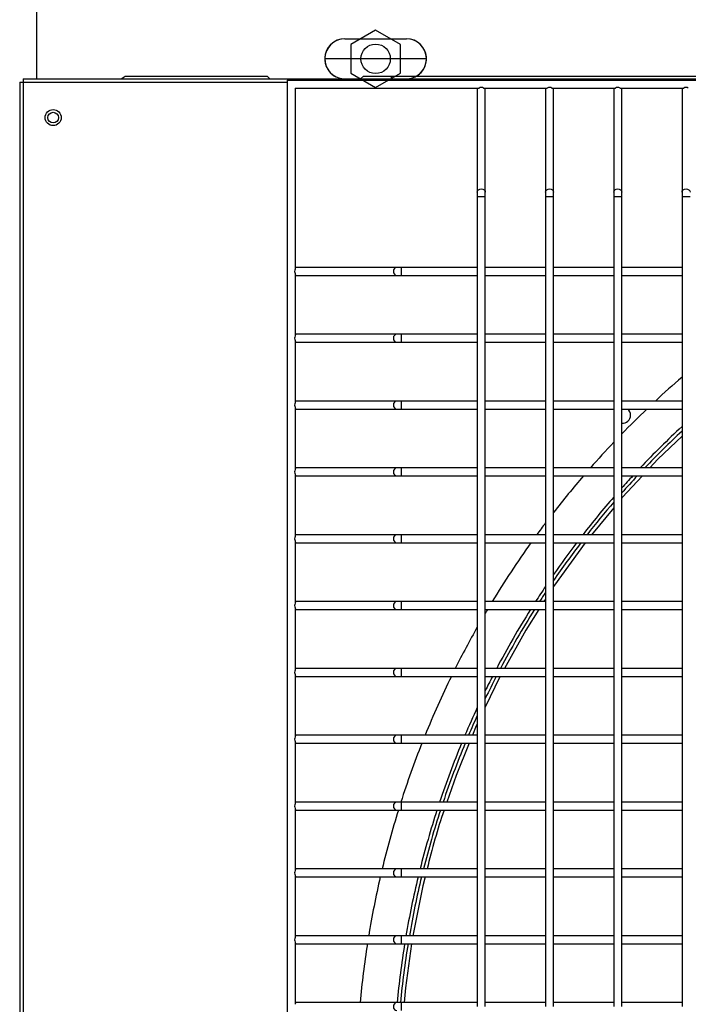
# Model space of a CAD drawing. Extents: x -90708 to 277869, y -117 to 207445.
# Tile 46 of 233: x -85097 to -84847, y 127280 to 127649. Entities that reach past the tile are written whole.
import ezdxf

# ---------------------------------------------------------------- set-up
doc = ezdxf.new("R2010")
doc.units = 0
doc.header["$MEASUREMENT"] = 0
for name, color, linetype in [('01-HLS2128_DESENHO COTADO', 7, 'CONTINUOUS'), ('ARQ - EQUIPO CONDENSADORA', 40, 'CONTINUOUS'), ('ARQ-TEXTO4', 4, 'CONTINUOUS')]:
    doc.layers.add(name, color=color, linetype=linetype)

msp = doc.modelspace()

# ---------------------------------------------------------------- linework, layer by layer
at = {"layer": '01-HLS2128_DESENHO COTADO', "color": 7, "linetype": 'Continuous'}
msp.add_line((-85095.472, 127626.442), (-84143.972, 127626.442), dxfattribs=at)
at = {"layer": 'ARQ - EQUIPO CONDENSADORA', "linetype": 'Continuous'}
for p, q in [((-85090.321, 127626.442), (-85090.321, 127652.482)), ((-84975.221, 127641.432), (-84952.221, 127641.432)), ((-84975.221, 127641.432), (-84952.221, 127641.432)), ((-85095.472, 127626.442), (-85095.472, 127625.191)), ((-85058.806, 127626.442), (-85057.321, 127627.482)), ((-85057.321, 127627.482), (-85004.271, 127627.482)), ((-85004.271, 127627.482), (-85003.231, 127626.442)), ((-84996.722, 127625.942), (-84996.722, 126869.942)), ((-84996.722, 127625.942), (-84312.222, 127625.942)), ((-84969.311, 127626.442), (-84968.271, 127627.482)), ((-84968.271, 127627.482), (-84270.271, 127627.482)), ((-84958.271, 127627.482), (-84957.231, 127626.442)), ((-85096.722, 127625.191), (-85096.722, 126871.193)), ((-85096.722, 127625.191), (-85095.472, 127625.191)), ((-85095.472, 127625.191), (-85095.472, 127625.191)), ((-85095.472, 127625.191), (-85095.472, 126871.193)), ((-85095.472, 127625.191), (-84996.722, 127625.191)), ((-84993.722, 127622.942), (-84925.072, 127622.942)), ((-84993.722, 127622.942), (-84993.722, 127555.291)), ((-84925.722, 127622.942), (-84925.722, 127622.442)), ((-84925.722, 127622.442), (-84925.722, 127584.069)), ((-84923.373, 127622.942), (-84899.572, 127622.942)), ((-84922.722, 127622.442), (-84922.722, 127622.942)), ((-84922.722, 127584.069), (-84922.722, 127622.442)), ((-84900.222, 127622.942), (-84900.222, 127622.442)), ((-84900.222, 127622.442), (-84900.222, 127584.069)), ((-84897.873, 127622.942), (-84874.072, 127622.942)), ((-84897.222, 127622.442), (-84897.222, 127622.942)), ((-84897.222, 127584.069), (-84897.222, 127622.442)), ((-84874.722, 127622.942), (-84874.722, 127622.442)), ((-84874.722, 127622.442), (-84874.722, 127584.069)), ((-84872.373, 127622.942), (-84848.572, 127622.942)), ((-84871.722, 127622.442), (-84871.722, 127622.942)), ((-84871.722, 127584.069), (-84871.722, 127622.442)), ((-84849.222, 127622.942), (-84849.222, 127622.442)), ((-84849.222, 127622.442), (-84849.222, 127584.069)), ((-84925.722, 127584.069), (-84925.722, 127582.391)), ((-84925.722, 127582.391), (-84925.722, 127554.442)), ((-84925.722, 127582.391), (-84924.222, 127582.391)), ((-84924.222, 127582.391), (-84922.722, 127582.391)), ((-84922.722, 127582.391), (-84922.722, 127584.069)), ((-84922.722, 127554.442), (-84922.722, 127582.391)), ((-84900.222, 127584.069), (-84900.222, 127582.391)), ((-84900.222, 127582.391), (-84900.222, 127554.442)), ((-84900.222, 127582.391), (-84898.722, 127582.391)), ((-84898.722, 127582.391), (-84897.222, 127582.391)), ((-84897.222, 127582.391), (-84897.222, 127584.069)), ((-84897.222, 127554.442), (-84897.222, 127582.391)), ((-84874.722, 127584.069), (-84874.722, 127582.391)), ((-84874.722, 127582.391), (-84874.722, 127554.442)), ((-84874.722, 127582.391), (-84873.222, 127582.391)), ((-84873.222, 127582.391), (-84871.722, 127582.391)), ((-84871.722, 127582.391), (-84871.722, 127584.069)), ((-84871.722, 127554.442), (-84871.722, 127582.391)), ((-84849.222, 127584.069), (-84849.222, 127582.391)), ((-84849.222, 127582.391), (-84849.222, 127554.442)), ((-84849.222, 127582.391), (-84847.722, 127582.391)), ((-84847.722, 127582.391), (-84846.222, 127582.391)), ((-84993.222, 127555.942), (-84993.722, 127555.942)), ((-84955.823, 127555.942), (-84993.222, 127555.942)), ((-84954.146, 127555.942), (-84955.823, 127555.942)), ((-84925.722, 127555.942), (-84954.146, 127555.942)), ((-84954.146, 127555.942), (-84954.146, 127552.942)), ((-84900.222, 127555.942), (-84922.722, 127555.942)), ((-84874.722, 127555.942), (-84897.222, 127555.942)), ((-84849.222, 127555.942), (-84871.722, 127555.942)), ((-84993.722, 127553.592), (-84993.722, 127530.291)), ((-84993.722, 127552.942), (-84993.222, 127552.942)), ((-84993.222, 127552.942), (-84955.823, 127552.942)), ((-84955.823, 127552.942), (-84954.146, 127552.942)), ((-84954.146, 127552.942), (-84925.722, 127552.942)), ((-84925.722, 127554.442), (-84925.722, 127529.442)), ((-84922.722, 127529.442), (-84922.722, 127554.442)), ((-84922.722, 127552.942), (-84900.222, 127552.942)), ((-84900.222, 127554.442), (-84900.222, 127529.442)), ((-84897.222, 127529.442), (-84897.222, 127554.442)), ((-84897.222, 127552.942), (-84874.722, 127552.942)), ((-84874.722, 127554.442), (-84874.722, 127529.442)), ((-84871.722, 127529.442), (-84871.722, 127554.442)), ((-84871.722, 127552.942), (-84849.222, 127552.942)), ((-84849.222, 127554.442), (-84849.222, 127529.442)), ((-84993.222, 127530.942), (-84993.722, 127530.942)), ((-84955.823, 127530.942), (-84993.222, 127530.942)), ((-84954.146, 127530.942), (-84955.823, 127530.942)), ((-84925.722, 127530.942), (-84954.146, 127530.942)), ((-84954.146, 127530.942), (-84954.146, 127527.942)), ((-84900.222, 127530.942), (-84922.722, 127530.942)), ((-84874.722, 127530.942), (-84897.222, 127530.942)), ((-84849.222, 127530.942), (-84871.722, 127530.942)), ((-84993.722, 127528.592), (-84993.722, 127505.291)), ((-84993.722, 127527.942), (-84993.222, 127527.942)), ((-84993.222, 127527.942), (-84955.823, 127527.942)), ((-84955.823, 127527.942), (-84954.146, 127527.942)), ((-84954.146, 127527.942), (-84925.722, 127527.942)), ((-84925.722, 127529.442), (-84925.722, 127504.442)), ((-84922.722, 127504.442), (-84922.722, 127529.442)), ((-84922.722, 127527.942), (-84900.222, 127527.942)), ((-84900.222, 127529.442), (-84900.222, 127504.442)), ((-84897.222, 127504.442), (-84897.222, 127529.442)), ((-84897.222, 127527.942), (-84874.722, 127527.942)), ((-84874.722, 127529.442), (-84874.722, 127504.442)), ((-84871.722, 127504.442), (-84871.722, 127529.442)), ((-84871.722, 127527.942), (-84849.222, 127527.942)), ((-84849.222, 127529.442), (-84849.222, 127504.442)), ((-84993.222, 127505.942), (-84993.722, 127505.942)), ((-84955.823, 127505.942), (-84993.222, 127505.942)), ((-84954.146, 127505.942), (-84955.823, 127505.942)), ((-84925.722, 127505.942), (-84954.146, 127505.942)), ((-84954.146, 127505.942), (-84954.146, 127502.942)), ((-84925.722, 127504.442), (-84925.722, 127479.442)), ((-84900.222, 127505.942), (-84922.722, 127505.942)), ((-84922.722, 127479.442), (-84922.722, 127504.442)), ((-84900.222, 127504.442), (-84900.222, 127479.442)), ((-84874.722, 127505.942), (-84897.222, 127505.942)), ((-84897.222, 127479.442), (-84897.222, 127504.442)), ((-84874.722, 127504.442), (-84874.722, 127479.442)), ((-84849.222, 127505.942), (-84871.722, 127505.942)), ((-84871.722, 127479.442), (-84871.722, 127504.442)), ((-84849.222, 127504.442), (-84849.222, 127479.442)), ((-84993.722, 127503.592), (-84993.722, 127480.291)), ((-84993.722, 127502.942), (-84993.222, 127502.942)), ((-84993.222, 127502.942), (-84955.823, 127502.942)), ((-84955.823, 127502.942), (-84954.146, 127502.942)), ((-84954.146, 127502.942), (-84925.722, 127502.942)), ((-84922.722, 127502.942), (-84900.222, 127502.942)), ((-84897.222, 127502.942), (-84874.722, 127502.942)), ((-84871.722, 127502.942), (-84849.222, 127502.942)), ((-84993.222, 127480.942), (-84993.722, 127480.942)), ((-84993.722, 127478.592), (-84993.722, 127455.291)), ((-84993.722, 127477.942), (-84993.222, 127477.942)), ((-84955.823, 127480.942), (-84993.222, 127480.942)), ((-84993.222, 127477.942), (-84955.823, 127477.942)), ((-84954.146, 127480.942), (-84955.823, 127480.942)), ((-84955.823, 127477.942), (-84954.146, 127477.942)), ((-84925.722, 127480.942), (-84954.146, 127480.942)), ((-84954.146, 127480.942), (-84954.146, 127477.942)), ((-84954.146, 127477.942), (-84925.722, 127477.942)), ((-84925.722, 127479.442), (-84925.722, 127454.442)), ((-84900.222, 127480.942), (-84922.722, 127480.942)), ((-84922.722, 127454.442), (-84922.722, 127479.442)), ((-84922.722, 127477.942), (-84900.222, 127477.942)), ((-84900.222, 127479.442), (-84900.222, 127454.442)), ((-84874.722, 127480.942), (-84897.222, 127480.942)), ((-84897.222, 127454.442), (-84897.222, 127479.442)), ((-84897.222, 127477.942), (-84874.722, 127477.942)), ((-84874.722, 127479.442), (-84874.722, 127454.442)), ((-84849.222, 127480.942), (-84871.722, 127480.942)), ((-84871.722, 127454.442), (-84871.722, 127479.442)), ((-84871.722, 127477.942), (-84849.222, 127477.942)), ((-84849.222, 127479.442), (-84849.222, 127454.442)), ((-84874.722, 127466.014), (-84883.023, 127455.942)), ((-84993.222, 127455.942), (-84993.722, 127455.942)), ((-84955.823, 127455.942), (-84993.222, 127455.942)), ((-84954.146, 127455.942), (-84955.823, 127455.942)), ((-84925.722, 127455.942), (-84954.146, 127455.942)), ((-84954.146, 127455.942), (-84954.146, 127452.942)), ((-84900.222, 127455.942), (-84922.722, 127455.942)), ((-84874.722, 127455.942), (-84897.222, 127455.942)), ((-84849.222, 127455.942), (-84871.722, 127455.942)), ((-84993.722, 127453.592), (-84993.722, 127430.291)), ((-84993.722, 127452.942), (-84993.222, 127452.942)), ((-84993.222, 127452.942), (-84955.823, 127452.942)), ((-84955.823, 127452.942), (-84954.146, 127452.942)), ((-84954.146, 127452.942), (-84925.722, 127452.942)), ((-84925.722, 127454.442), (-84925.722, 127429.442)), ((-84922.722, 127429.442), (-84922.722, 127454.442)), ((-84922.722, 127452.942), (-84900.222, 127452.942)), ((-84900.222, 127454.442), (-84900.222, 127429.442)), ((-84897.222, 127429.442), (-84897.222, 127454.442)), ((-84897.222, 127452.942), (-84874.722, 127452.942)), ((-84874.722, 127454.442), (-84874.722, 127429.442)), ((-84871.722, 127429.442), (-84871.722, 127454.442)), ((-84871.722, 127452.942), (-84849.222, 127452.942)), ((-84849.222, 127454.442), (-84849.222, 127429.442)), ((-84993.222, 127430.942), (-84993.722, 127430.942)), ((-84955.823, 127430.942), (-84993.222, 127430.942)), ((-84954.146, 127430.942), (-84955.823, 127430.942)), ((-84925.722, 127430.942), (-84954.146, 127430.942)), ((-84954.146, 127430.942), (-84954.146, 127427.942)), ((-84900.222, 127430.942), (-84922.722, 127430.942)), ((-84900.222, 127431.859), (-84900.806, 127430.942)), ((-84874.722, 127430.942), (-84897.222, 127430.942)), ((-84849.222, 127430.942), (-84871.722, 127430.942)), ((-84993.722, 127428.592), (-84993.722, 127405.291)), ((-84993.722, 127427.942), (-84993.222, 127427.942)), ((-84993.222, 127427.942), (-84955.823, 127427.942)), ((-84955.823, 127427.942), (-84954.146, 127427.942)), ((-84954.146, 127427.942), (-84925.722, 127427.942)), ((-84925.722, 127429.442), (-84925.722, 127404.442)), ((-84922.722, 127404.442), (-84922.722, 127429.442)), ((-84922.722, 127427.942), (-84900.222, 127427.942)), ((-84900.222, 127429.442), (-84900.222, 127404.442)), ((-84897.222, 127404.442), (-84897.222, 127429.442)), ((-84897.222, 127427.942), (-84874.722, 127427.942)), ((-84874.722, 127429.442), (-84874.722, 127404.442)), ((-84871.722, 127404.442), (-84871.722, 127429.442)), ((-84871.722, 127427.942), (-84849.222, 127427.942)), ((-84849.222, 127429.442), (-84849.222, 127404.442)), ((-84993.222, 127405.942), (-84993.722, 127405.942)), ((-84955.823, 127405.942), (-84993.222, 127405.942)), ((-84954.146, 127405.942), (-84955.823, 127405.942)), ((-84925.722, 127405.942), (-84954.146, 127405.942)), ((-84954.146, 127405.942), (-84954.146, 127402.942)), ((-84925.722, 127404.442), (-84925.722, 127379.442)), ((-84900.222, 127405.942), (-84922.722, 127405.942)), ((-84922.722, 127379.442), (-84922.722, 127404.442)), ((-84900.222, 127404.442), (-84900.222, 127379.442)), ((-84874.722, 127405.942), (-84897.222, 127405.942)), ((-84897.222, 127379.442), (-84897.222, 127404.442)), ((-84874.722, 127404.442), (-84874.722, 127379.442)), ((-84849.222, 127405.942), (-84871.722, 127405.942)), ((-84871.722, 127379.442), (-84871.722, 127404.442)), ((-84849.222, 127404.442), (-84849.222, 127379.442)), ((-84993.722, 127403.592), (-84993.722, 127380.291)), ((-84993.722, 127402.942), (-84993.222, 127402.942)), ((-84993.222, 127402.942), (-84955.823, 127402.942)), ((-84955.823, 127402.942), (-84954.146, 127402.942)), ((-84954.146, 127402.942), (-84925.722, 127402.942)), ((-84922.722, 127402.942), (-84900.222, 127402.942)), ((-84897.222, 127402.942), (-84874.722, 127402.942)), ((-84871.722, 127402.942), (-84849.222, 127402.942)), ((-84993.222, 127380.942), (-84993.722, 127380.942)), ((-84993.722, 127378.592), (-84993.722, 127355.291)), ((-84955.823, 127380.942), (-84993.222, 127380.942)), ((-84954.146, 127380.942), (-84955.823, 127380.942)), ((-84925.722, 127380.942), (-84954.146, 127380.942)), ((-84954.146, 127380.942), (-84954.146, 127377.942)), ((-84925.722, 127379.442), (-84925.722, 127354.442)), ((-84900.222, 127380.942), (-84922.722, 127380.942)), ((-84922.722, 127354.442), (-84922.722, 127379.442)), ((-84900.222, 127379.442), (-84900.222, 127354.442)), ((-84874.722, 127380.942), (-84897.222, 127380.942)), ((-84897.222, 127354.442), (-84897.222, 127379.442)), ((-84874.722, 127379.442), (-84874.722, 127354.442)), ((-84849.222, 127380.942), (-84871.722, 127380.942)), ((-84871.722, 127354.442), (-84871.722, 127379.442)), ((-84849.222, 127379.442), (-84849.222, 127354.442)), ((-84993.722, 127377.942), (-84993.222, 127377.942)), ((-84993.222, 127377.942), (-84955.823, 127377.942)), ((-84955.823, 127377.942), (-84954.146, 127377.942)), ((-84954.146, 127377.942), (-84925.722, 127377.942)), ((-84922.722, 127377.942), (-84900.222, 127377.942)), ((-84897.222, 127377.942), (-84874.722, 127377.942)), ((-84871.722, 127377.942), (-84849.222, 127377.942)), ((-84993.222, 127355.942), (-84993.722, 127355.942)), ((-84993.722, 127353.592), (-84993.722, 127330.291)), ((-84993.722, 127352.942), (-84993.222, 127352.942)), ((-84955.823, 127355.942), (-84993.222, 127355.942)), ((-84993.222, 127352.942), (-84955.823, 127352.942)), ((-84954.146, 127355.942), (-84955.823, 127355.942)), ((-84955.823, 127352.942), (-84954.146, 127352.942)), ((-84925.722, 127355.942), (-84954.146, 127355.942)), ((-84954.146, 127355.942), (-84954.146, 127352.942)), ((-84954.146, 127352.942), (-84925.722, 127352.942)), ((-84925.722, 127354.442), (-84925.722, 127329.442)), ((-84900.222, 127355.942), (-84922.722, 127355.942)), ((-84922.722, 127329.442), (-84922.722, 127354.442)), ((-84922.722, 127352.942), (-84900.222, 127352.942)), ((-84900.222, 127354.442), (-84900.222, 127329.442)), ((-84874.722, 127355.942), (-84897.222, 127355.942)), ((-84897.222, 127329.442), (-84897.222, 127354.442)), ((-84897.222, 127352.942), (-84874.722, 127352.942)), ((-84874.722, 127354.442), (-84874.722, 127329.442)), ((-84849.222, 127355.942), (-84871.722, 127355.942)), ((-84871.722, 127329.442), (-84871.722, 127354.442)), ((-84871.722, 127352.942), (-84849.222, 127352.942)), ((-84849.222, 127354.442), (-84849.222, 127329.442)), ((-84993.222, 127330.942), (-84993.722, 127330.942)), ((-84955.823, 127330.942), (-84993.222, 127330.942)), ((-84954.146, 127330.942), (-84955.823, 127330.942)), ((-84925.722, 127330.942), (-84954.146, 127330.942)), ((-84954.146, 127330.942), (-84954.146, 127327.942)), ((-84900.222, 127330.942), (-84922.722, 127330.942)), ((-84874.722, 127330.942), (-84897.222, 127330.942)), ((-84849.222, 127330.942), (-84871.722, 127330.942)), ((-84993.722, 127328.592), (-84993.722, 127305.291)), ((-84993.722, 127327.942), (-84993.222, 127327.942)), ((-84993.222, 127327.942), (-84955.823, 127327.942)), ((-84955.823, 127327.942), (-84954.146, 127327.942)), ((-84954.146, 127327.942), (-84925.722, 127327.942)), ((-84925.722, 127329.442), (-84925.722, 127304.442)), ((-84922.722, 127304.442), (-84922.722, 127329.442)), ((-84922.722, 127327.942), (-84900.222, 127327.942)), ((-84900.222, 127329.442), (-84900.222, 127304.442)), ((-84897.222, 127304.442), (-84897.222, 127329.442)), ((-84897.222, 127327.942), (-84874.722, 127327.942)), ((-84874.722, 127329.442), (-84874.722, 127304.442)), ((-84871.722, 127304.442), (-84871.722, 127329.442)), ((-84871.722, 127327.942), (-84849.222, 127327.942)), ((-84849.222, 127329.442), (-84849.222, 127304.442)), ((-84993.222, 127305.942), (-84993.722, 127305.942)), ((-84955.823, 127305.942), (-84993.222, 127305.942)), ((-84954.146, 127305.942), (-84955.823, 127305.942)), ((-84925.722, 127305.942), (-84954.146, 127305.942)), ((-84954.146, 127305.942), (-84954.146, 127302.942)), ((-84900.222, 127305.942), (-84922.722, 127305.942)), ((-84874.722, 127305.942), (-84897.222, 127305.942)), ((-84849.222, 127305.942), (-84871.722, 127305.942)), ((-84993.722, 127303.592), (-84993.722, 127280.291)), ((-84993.722, 127302.942), (-84993.222, 127302.942)), ((-84993.222, 127302.942), (-84955.823, 127302.942)), ((-84955.823, 127302.942), (-84954.146, 127302.942)), ((-84954.146, 127302.942), (-84925.722, 127302.942)), ((-84925.722, 127304.442), (-84925.722, 127279.442)), ((-84922.722, 127279.442), (-84922.722, 127304.442)), ((-84922.722, 127302.942), (-84900.222, 127302.942)), ((-84900.222, 127304.442), (-84900.222, 127279.442)), ((-84897.222, 127279.442), (-84897.222, 127304.442)), ((-84897.222, 127302.942), (-84874.722, 127302.942)), ((-84874.722, 127304.442), (-84874.722, 127279.442)), ((-84871.722, 127279.442), (-84871.722, 127304.442)), ((-84871.722, 127302.942), (-84849.222, 127302.942)), ((-84849.222, 127304.442), (-84849.222, 127279.442)), ((-84993.222, 127280.942), (-84993.722, 127280.942)), ((-84955.823, 127280.942), (-84993.222, 127280.942)), ((-84954.146, 127280.942), (-84955.823, 127280.942)), ((-84925.722, 127280.942), (-84954.146, 127280.942)), ((-84954.146, 127280.942), (-84954.146, 127277.942)), ((-84900.222, 127280.942), (-84922.722, 127280.942)), ((-84874.722, 127280.942), (-84897.222, 127280.942)), ((-84849.222, 127280.942), (-84871.722, 127280.942))]:
    msp.add_line(p, q, dxfattribs=at)
at = {"layer": 'ARQ - EQUIPO CONDENSADORA', "linetype": 'Continuous', "flags": 128}
for points in [[(-84925.722, 127584.069), (-84925.608, 127584.55), (-84925.283, 127584.958), (-84924.796, 127585.231), (-84924.222, 127585.327)], [(-84924.222, 127585.327), (-84923.648, 127585.231), (-84923.161, 127584.958), (-84922.836, 127584.55), (-84922.722, 127584.069)], [(-84900.222, 127584.069), (-84900.108, 127584.55), (-84899.783, 127584.958), (-84899.296, 127585.231), (-84898.722, 127585.327)], [(-84898.722, 127585.327), (-84898.148, 127585.231), (-84897.661, 127584.958), (-84897.336, 127584.55), (-84897.222, 127584.069)], [(-84874.722, 127584.069), (-84874.608, 127584.55), (-84874.283, 127584.958), (-84873.796, 127585.231), (-84873.222, 127585.327)], [(-84873.222, 127585.327), (-84872.648, 127585.231), (-84872.161, 127584.958), (-84871.836, 127584.55), (-84871.722, 127584.069)], [(-84849.222, 127584.069), (-84849.108, 127584.55), (-84848.783, 127584.958), (-84848.296, 127585.231), (-84847.722, 127585.327)], [(-84847.722, 127585.327), (-84847.148, 127585.231), (-84846.661, 127584.958), (-84846.336, 127584.55), (-84846.222, 127584.069)], [(-84955.823, 127555.942), (-84956.305, 127555.828), (-84956.713, 127555.503), (-84956.985, 127555.016), (-84957.081, 127554.442), (-84956.985, 127553.868), (-84956.713, 127553.381), (-84956.305, 127553.056), (-84955.823, 127552.942), (-84955.823, 127552.942)], [(-84955.823, 127530.942), (-84956.305, 127530.828), (-84956.713, 127530.503), (-84956.985, 127530.016), (-84957.081, 127529.442), (-84956.985, 127528.868), (-84956.713, 127528.381), (-84956.305, 127528.056), (-84955.823, 127527.942), (-84955.823, 127527.942)], [(-84955.823, 127505.942), (-84956.305, 127505.828), (-84956.713, 127505.503), (-84956.985, 127505.016), (-84957.081, 127504.442), (-84956.985, 127503.868), (-84956.713, 127503.381), (-84956.305, 127503.056), (-84955.823, 127502.942), (-84955.823, 127502.942)], [(-84849.222, 127492.794), (-84858.251, 127484.161), (-84861.246, 127480.942)], [(-84955.823, 127480.942), (-84956.305, 127480.828), (-84956.713, 127480.503), (-84956.985, 127480.016), (-84957.081, 127479.442), (-84956.985, 127478.868), (-84956.713, 127478.381), (-84956.305, 127478.056), (-84955.823, 127477.942), (-84955.823, 127477.942)], [(-84864.037, 127477.942), (-84871.532, 127469.885), (-84871.722, 127469.654)], [(-84955.823, 127455.942), (-84956.305, 127455.828), (-84956.713, 127455.503), (-84956.985, 127455.016), (-84957.081, 127454.442), (-84956.985, 127453.868), (-84956.713, 127453.381), (-84956.305, 127453.056), (-84955.823, 127452.942), (-84955.823, 127452.942)], [(-84885.399, 127452.942), (-84896.903, 127437.076), (-84897.222, 127436.575)], [(-84955.823, 127430.942), (-84956.305, 127430.828), (-84956.713, 127430.503), (-84956.985, 127430.016), (-84957.081, 127429.442), (-84956.985, 127428.868), (-84956.713, 127428.381), (-84956.305, 127428.056), (-84955.823, 127427.942), (-84955.823, 127427.942)], [(-84902.714, 127427.942), (-84907.597, 127420.266), (-84915.552, 127405.942)], [(-84955.823, 127405.942), (-84956.305, 127405.828), (-84956.713, 127405.503), (-84956.985, 127405.016), (-84957.081, 127404.442), (-84956.985, 127403.868), (-84956.713, 127403.381), (-84956.305, 127403.056), (-84955.823, 127402.942), (-84955.823, 127402.942)], [(-84917.218, 127402.942), (-84917.318, 127402.761), (-84922.722, 127391.482)], [(-84925.722, 127385.22), (-84926.086, 127384.459), (-84927.518, 127380.942)], [(-84955.823, 127380.942), (-84956.305, 127380.828), (-84956.713, 127380.503), (-84956.985, 127380.016), (-84957.081, 127379.442), (-84956.985, 127378.868), (-84956.713, 127378.381), (-84956.305, 127378.056), (-84955.823, 127377.942), (-84955.823, 127377.942)], [(-84928.739, 127377.942), (-84933.648, 127365.88), (-84937.11, 127355.942)], [(-84955.823, 127355.942), (-84956.305, 127355.828), (-84956.713, 127355.503), (-84956.985, 127355.016), (-84957.081, 127354.442), (-84956.985, 127353.868), (-84956.713, 127353.381), (-84956.305, 127353.056), (-84955.823, 127352.942), (-84955.823, 127352.942)], [(-84955.823, 127330.942), (-84956.305, 127330.828), (-84956.713, 127330.503), (-84956.985, 127330.016), (-84957.081, 127329.442), (-84956.985, 127328.868), (-84956.713, 127328.381), (-84956.305, 127328.056), (-84955.823, 127327.942), (-84955.823, 127327.942)], [(-84945.215, 127327.942), (-84946.059, 127324.628), (-84949.828, 127305.942)], [(-84955.823, 127305.942), (-84956.305, 127305.828), (-84956.713, 127305.503), (-84956.985, 127305.016), (-84957.081, 127304.442), (-84956.985, 127303.868), (-84956.713, 127303.381), (-84956.305, 127303.056), (-84955.823, 127302.942), (-84955.823, 127302.942)], [(-84950.27, 127302.942), (-84952.609, 127286.5), (-84953.072, 127280.942)], [(-84955.823, 127280.942), (-84956.305, 127280.828), (-84956.713, 127280.503), (-84956.985, 127280.016), (-84957.081, 127279.442), (-84956.985, 127278.868), (-84956.713, 127278.381), (-84956.305, 127278.056), (-84955.823, 127277.942), (-84955.823, 127277.942)]]:
    msp.add_lwpolyline(points, dxfattribs=at)
at = {"layer": 'ARQ - EQUIPO CONDENSADORA', "linetype": 'Continuous'}
for radius in [3, 2]:
    msp.add_circle((-85084.221, 127611.941), radius, dxfattribs=at)
for centre, radius, start, end in [((-84975.221, 127633.932), 7.5, 90, 267.04093), ((-84975.221, 127633.932), 7.5, 90, 239.31658), ((-84952.221, 127633.932), 7.5, 300.68342, 90), ((-84952.221, 127633.932), 7.5, 272.95907, 90), ((-84925.098, 127622.397), 0.625, 119.4935, 175.9286), ((-84924.222, 127621.952), 1.305, 49.37511, 130.62489), ((-84923.346, 127622.397), 0.625, 4.0714, 60.5065), ((-84899.598, 127622.397), 0.625, 119.4935, 175.92861), ((-84898.722, 127621.952), 1.305, 49.37511, 130.62489), ((-84897.846, 127622.397), 0.625, 4.07139, 60.5065), ((-84874.098, 127622.397), 0.625, 119.4935, 175.92861), ((-84873.222, 127621.952), 1.305, 49.37511, 130.62489), ((-84872.346, 127622.397), 0.625, 4.07139, 60.5065), ((-84848.598, 127622.397), 0.625, 119.4935, 175.9286), ((-84847.722, 127621.952), 1.305, 49.37511, 130.62489), ((-84992.732, 127554.442), 1.305, 139.37511, 220.62489), ((-84993.178, 127555.318), 0.625, 94.07139, 150.50649), ((-84993.178, 127553.566), 0.625, 209.4935, 265.92861), ((-84992.732, 127529.442), 1.305, 139.37511, 220.62489), ((-84993.178, 127530.318), 0.625, 94.07139, 150.50649), ((-84993.178, 127528.566), 0.625, 209.4935, 265.92861), ((-84619.721, 127248.941), 351.25, 130.7972, 132.97296), ((-84992.732, 127504.442), 1.305, 139.37511, 220.62489), ((-84993.178, 127505.318), 0.625, 94.07139, 150.5065), ((-84993.178, 127503.566), 0.625, 209.49351, 265.92861), ((-84619.721, 127248.941), 351.25, 133.68612, 135.84357), ((-84871.451, 127500.671), 3, 264.81749, 0), ((-84871.451, 127500.671), 3, 0, 49.20002), ((-84619.721, 127248.941), 337.5, 132.84387, 136.57453), ((-84619.721, 127248.941), 336.25, 133.04173, 136.3726), ((-84619.721, 127248.941), 351.25, 136.55056, 138.6619), ((-84992.732, 127479.442), 1.305, 139.37511, 220.62489), ((-84993.178, 127480.318), 0.625, 94.07139, 150.5065), ((-84993.178, 127478.566), 0.625, 209.49351, 265.92861), ((-84619.721, 127248.941), 351.25, 139.31045, 142.1891), ((-84619.721, 127248.941), 337.5, 137.27179, 138.30271), ((-84619.721, 127248.941), 336.25, 137.07473, 138.54236), ((-84619.721, 127248.941), 337.5, 139.0742, 142.16887), ((-84619.721, 127248.941), 336.25, 139.32047, 142.00328), ((-84619.721, 127248.941), 351.25, 142.99465, 143.89076), ((-84993.178, 127455.318), 0.625, 94.07139, 150.50649), ((-84992.732, 127454.442), 1.305, 139.37511, 220.62489), ((-84993.178, 127453.566), 0.625, 209.4935, 265.92861), ((-84619.721, 127248.941), 351.25, 144.49417, 148.79161), ((-84619.721, 127248.941), 337.5, 142.81091, 145.30817), ((-84619.721, 127248.941), 336.25, 142.64913, 145.61707), ((-84619.721, 127248.941), 337.5, 146.21335, 147.36657), ((-84619.721, 127248.941), 336.25, 146.53301, 147.23008), ((-84992.732, 127429.442), 1.305, 139.37511, 220.62489), ((-84993.178, 127430.318), 0.625, 94.07139, 150.5065), ((-84993.178, 127428.566), 0.625, 209.4935, 265.92861), ((-84619.721, 127248.941), 351.25, 149.36205, 149.61389), ((-84619.721, 127248.941), 337.5, 147.96932, 152.2776), ((-84619.721, 127248.941), 336.25, 147.83597, 152.16561), ((-84619.721, 127248.941), 351.25, 150.59573, 153.45004), ((-84992.732, 127404.442), 1.305, 139.37511, 220.62489), ((-84993.178, 127405.318), 0.625, 94.07139, 150.5065), ((-84993.178, 127403.566), 0.625, 209.4935, 265.92861), ((-84619.721, 127248.941), 351.25, 153.9958, 157.92601), ((-84619.721, 127248.941), 337.5, 152.85144, 153.86787), ((-84619.721, 127248.941), 336.25, 152.74216, 154.30544), ((-84619.721, 127248.941), 337.5, 155.0491, 156.97616), ((-84619.721, 127248.941), 336.25, 155.5109, 156.88562), ((-84992.732, 127379.442), 1.305, 139.37511, 220.62489), ((-84993.178, 127380.318), 0.625, 94.07139, 150.50649), ((-84993.178, 127378.566), 0.625, 209.4935, 265.92861), ((-84619.721, 127248.941), 351.25, 158.4531, 162.26414), ((-84619.721, 127248.941), 337.5, 157.52842, 161.51599), ((-84619.721, 127248.941), 336.25, 157.44029, 161.44477), ((-84992.732, 127354.442), 1.305, 139.37511, 220.62489), ((-84993.178, 127355.318), 0.625, 94.07139, 150.5065), ((-84993.178, 127353.566), 0.625, 209.4935, 265.92861), ((-84619.721, 127248.941), 351.25, 162.77719, 166.49944), ((-84619.721, 127248.941), 337.5, 162.05216, 165.93834), ((-84619.721, 127248.941), 336.25, 161.98315, 165.88499), ((-84695.325, 127271.549), 256.108, 161.46969, 166.59075), ((-84993.178, 127330.318), 0.625, 94.07139, 150.5065), ((-84992.732, 127329.442), 1.305, 139.37511, 220.62489), ((-84993.178, 127328.566), 0.625, 209.4935, 265.92861), ((-84619.721, 127248.941), 351.25, 167.00219, 170.66071), ((-84619.721, 127248.941), 337.5, 166.46278, 170.2766), ((-84619.721, 127248.941), 336.25, 166.41149, 170.24011), ((-84992.732, 127304.442), 1.305, 139.37511, 220.62489), ((-84993.178, 127305.318), 0.625, 94.07139, 150.5065), ((-84993.178, 127303.566), 0.625, 209.4935, 265.92861), ((-84619.721, 127248.941), 351.25, 171.1563, 174.77276), ((-84619.721, 127248.941), 337.5, 170.79293, 174.55917), ((-84619.721, 127248.941), 336.25, 170.75841, 174.53888), ((-84993.178, 127280.318), 0.625, 94.07139, 150.5065)]:
    msp.add_arc(centre, radius, start, end, dxfattribs=at)
at = {"layer": 'ARQ-TEXTO4'}
msp.add_line((-84944.721, 127633.932), (-84982.721, 127633.932), dxfattribs=at)
msp.add_lwpolyline([(-84963.721, 127623.194), (-84954.422, 127628.563), (-84954.422, 127639.301), (-84963.721, 127644.669), (-84973.02, 127639.301), (-84973.02, 127628.563)], close=True, dxfattribs=at)
msp.add_circle((-84963.721, 127633.932), 5.5, dxfattribs=at)

doc.saveas('drawing.dxf')
